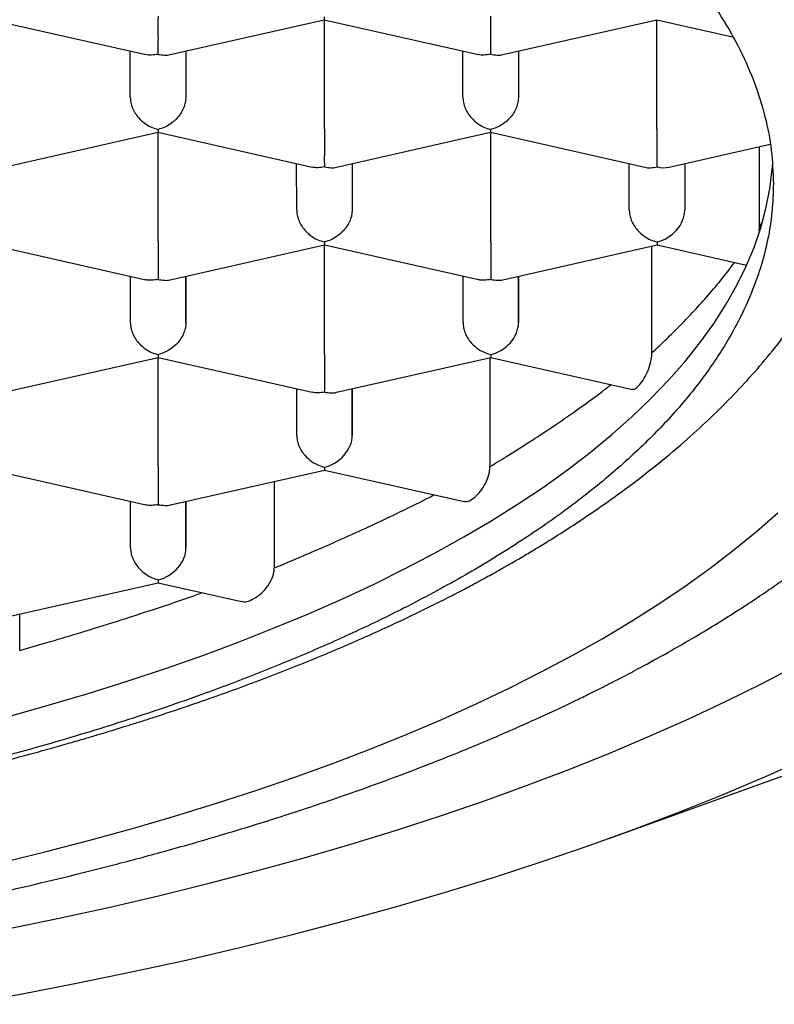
# Model space of a CAD drawing. Header units: millimetres. Extents: x 8 to 738, y 5 to 761.
# Tile 48 of 77: x 330.83 to 334.23, y 599.43 to 603.87. Entities that reach past the tile are written whole.
import ezdxf

# ---------------------------------------------------------------- set-up
doc = ezdxf.new("R2010")
doc.units = ezdxf.units.MM

msp = doc.modelspace()

# ---------------------------------------------------------------- linework, layer by layer
at = {"color": 7, "linetype": 'Continuous', "lineweight": 30}
for p, q in [((330.7014, 603.8679), (331.3965, 603.7112)), ((331.5065, 603.7111), (332.2015, 603.8679)), ((332.2014, 603.868), (332.8965, 603.7113)), ((332.2019, 603.3757), (332.2019, 603.8679)), ((333.0065, 603.7112), (333.7017, 603.8681)), ((333.7017, 603.8681), (334.0427, 603.7912)), ((333.7019, 603.3758), (333.7019, 603.868)), ((331.3269, 603.5167), (331.3268, 603.7269)), ((331.5768, 603.7269), (331.5769, 603.5167)), ((331.5769, 603.727), (331.5769, 603.5167)), ((332.8269, 603.5168), (332.8268, 603.727)), ((333.0768, 603.727), (333.0769, 603.5168)), ((333.0769, 603.7271), (333.0769, 603.5168)), ((330.7567, 603.2035), (331.4517, 603.3603)), ((331.4516, 603.3604), (332.1467, 603.2036)), ((331.4522, 602.8681), (331.4522, 603.3603)), ((332.2567, 603.2036), (332.9517, 603.3604)), ((332.9516, 603.3605), (333.6472, 603.2036)), ((332.9522, 602.8682), (332.9522, 603.3604)), ((333.757, 603.2037), (334.2123, 603.3065)), ((334.164, 602.9333), (334.164, 603.2956)), ((332.0771, 603.0091), (332.077, 603.2194)), ((332.327, 603.2194), (332.3271, 603.0092)), ((332.3271, 603.2194), (332.3271, 603.0092)), ((333.5771, 603.0092), (333.577, 603.2195)), ((333.827, 603.2195), (333.8271, 603.0093)), ((333.8271, 603.2195), (333.8271, 603.0093)), ((334.164, 602.9333), (334.1773, 602.9576)), ((334.1628, 602.9159), (334.1641, 602.9333)), ((330.7019, 602.8528), (331.397, 602.696)), ((331.5069, 602.6959), (332.2019, 602.8528)), ((332.2019, 602.8529), (332.897, 602.6961)), ((332.2024, 602.3606), (332.2024, 602.8528)), ((333.0069, 602.696), (333.7021, 602.8529)), ((333.679, 602.366), (333.679, 602.8477)), ((333.7021, 602.8529), (334.1061, 602.7618)), ((331.3273, 602.5015), (331.3272, 602.7117)), ((331.5772, 602.7118), (331.5773, 602.5015)), ((331.5773, 602.5015), (331.5773, 602.7118)), ((332.8273, 602.5016), (332.8272, 602.7119)), ((333.0773, 602.5016), (333.0772, 602.7119)), ((333.0773, 602.7119), (333.0773, 602.5016)), ((330.7572, 602.1883), (331.4521, 602.3451)), ((331.4521, 602.3452), (332.1472, 602.1885)), ((331.4526, 601.853), (331.4526, 602.3451)), ((332.2572, 602.1884), (332.9523, 602.3453)), ((332.9491, 601.8538), (332.9491, 602.3446)), ((332.9523, 602.3453), (333.5912, 602.2012)), ((332.0775, 601.994), (332.0774, 602.2042)), ((332.3275, 601.994), (332.3274, 602.2043)), ((332.3275, 602.2043), (332.3275, 601.994)), ((330.7023, 601.8376), (331.3974, 601.6809)), ((331.5074, 601.6808), (332.2026, 601.8377)), ((332.2026, 601.8377), (332.8324, 601.6956)), ((331.9767, 601.3964), (331.9767, 601.7867)), ((331.3278, 601.4864), (331.3277, 601.6966)), ((331.5778, 601.4864), (331.5777, 601.6966)), ((331.5778, 601.6967), (331.5778, 601.4864)), ((330.7579, 601.1732), (331.4528, 601.33)), ((331.4528, 601.33), (331.8289, 601.2452)), ((330.828, 601.0237), (330.828, 601.189)), ((333.4885, 600.1779), (334.3358, 600.4832))]:
    msp.add_line(p, q, dxfattribs=at)
at = {"color": 7, "linetype": 'Continuous', "lineweight": 30, "flags": 128}
for points in [[(330.7724, 600.7257), (330.9564, 600.7771), (331.1367, 600.8304), (331.313, 600.8857), (331.4852, 600.9429), (331.6533, 601.002), (331.8171, 601.063), (331.9763, 601.1257), (332.131, 601.1901), (332.281, 601.2562), (332.4262, 601.3239), (332.5664, 601.3932), (332.7016, 601.464), (332.8316, 601.5363), (332.9564, 601.61), (333.0758, 601.685), (333.1897, 601.7613), (333.2981, 601.8389), (333.4009, 601.9176), (333.4979, 601.9974), (333.5892, 602.0782), (333.6745, 602.16), (333.754, 602.2427), (333.8274, 602.3263), (333.8948, 602.4106), (333.9561, 602.4956), (334.0113, 602.5813), (334.0602, 602.6676), (334.1029, 602.7543), (334.1394, 602.8415), (334.1695, 602.9291), (334.1933, 603.0169), (334.2108, 603.105), (334.2219, 603.1932), (334.2241, 603.2214)], [(330.7473, 600.0686), (330.9472, 600.1175), (331.1437, 600.1686), (331.3366, 600.2216), (331.5258, 600.2767), (331.7111, 600.3338), (331.8924, 600.3928), (332.0695, 600.4537), (332.2424, 600.5165), (332.4109, 600.581), (332.5749, 600.6473), (332.7342, 600.7153), (332.8888, 600.7849), (333.0385, 600.8562), (333.1833, 600.929), (333.323, 601.0033), (333.4575, 601.079), (333.5867, 601.1562), (333.7105, 601.2346), (333.8289, 601.3144), (333.9418, 601.3954), (334.049, 601.4775), (334.1505, 601.5607), (334.2463, 601.645)], [(330.766, 599.7676), (330.9988, 599.8154), (331.2283, 599.8657), (331.4544, 599.9183), (331.6769, 599.9731), (331.8956, 600.0303), (332.1105, 600.0896), (332.3212, 600.1511), (332.5278, 600.2148), (332.7301, 600.2805), (332.9279, 600.3483), (333.121, 600.4181), (333.3095, 600.4899), (333.493, 600.5635), (333.6716, 600.639), (333.845, 600.7163), (334.0132, 600.7954), (334.1761, 600.8761), (334.3334, 600.9585)], [(330.5759, 599.4292), (330.8315, 599.4752), (331.0839, 599.5239), (331.3329, 599.5751), (331.5784, 599.6288), (331.8203, 599.6851), (332.0582, 599.7438), (332.2922, 599.8049), (332.522, 599.8684), (332.7475, 599.9342), (332.9685, 600.0023), (333.1848, 600.0726), (333.3963, 600.1451), (333.603, 600.2198), (333.8045, 600.2965), (334.0009, 600.3753), (334.1919, 600.4561), (334.3774, 600.5387)]]:
    msp.add_lwpolyline(points, dxfattribs=at)
at = {"color": 7, "linetype": 'Continuous', "lineweight": 30}
for centre, major_axis, ratio, start_param, end_param in [((333.7019, 603.3194), (0, 0.1281), 0.000177, 1.113846, 2.685863), ((333.7019, 603.3194), (0.1061, -0.0848), 0.779881, 5.269697, 5.725466), ((333.7021, 602.9811), (0.106, 0.0848), 0.779811, 4.15463, 5.725428), ((333.7021, 602.9811), (0, 0.1281), 0.000177, 2.685863, 3.141553), ((332.9523, 602.4734), (0.106, 0.0848), 0.779811, 4.15463, 5.725428), ((332.9523, 602.4734), (0, 0.1281), 0.000177, 2.685863, 3.141553), ((332.2026, 601.9658), (0.106, 0.0848), 0.779811, 4.15463, 5.725428), ((332.2026, 601.9658), (0, 0.1281), 0.000177, 2.685863, 3.141553), ((331.4528, 601.4582), (0.106, 0.0848), 0.779811, 4.15463, 5.725428), ((331.4528, 601.4582), (0, 0.1281), 0.000177, 2.685863, 3.141553)]:
    msp.add_ellipse(centre, major_axis=major_axis, ratio=ratio, start_param=start_param, end_param=end_param, dxfattribs=at)
for points, knots in [([(318.1768, 603.1275), (318.179, 603.1839), (318.1835, 603.2967), (318.2198, 603.4655), (318.2778, 603.6339), (318.3603, 603.8015), (318.4666, 603.9681), (318.5962, 604.1323), (318.7482, 604.2936), (318.9222, 604.4512), (319.1188, 604.6054), (319.338, 604.7558), (319.5793, 604.9019), (319.821, 605.0318), (320.0575, 605.1466), (320.2841, 605.2475), (320.5214, 605.3445), (320.7935, 605.4465), (321.1038, 605.5519), (321.4553, 605.6585), (321.7934, 605.7499), (322.1138, 605.8276), (322.413, 605.8934), (322.7192, 605.9542), (323.0624, 606.0152), (323.4444, 606.0745), (323.8663, 606.1296), (324.2628, 606.172), (324.631, 606.2039), (324.9691, 606.2273), (325.3095, 606.2451), (325.6851, 606.2583), (326.0959, 606.2648), (326.5407, 606.2623), (326.9508, 606.2511), (327.3253, 606.2336), (327.6642, 606.212), (328.0005, 606.1848), (328.3661, 606.1487), (328.7593, 606.1018), (329.1769, 606.0419), (329.5544, 605.9783), (329.8929, 605.9134), (330.1944, 605.8492), (330.4886, 605.78), (330.8031, 605.6987), (331.1343, 605.6035), (331.4777, 605.4929), (331.78, 605.3841), (332.0444, 605.279), (332.2745, 605.1793), (332.4935, 605.076), (332.7214, 604.9585), (332.9533, 604.8259), (333.1836, 604.6771), (333.3767, 604.5353), (333.5372, 604.402), (333.6699, 604.2782), (333.789, 604.1524), (333.8987, 604.0193), (333.9964, 603.8788), (334.0799, 603.7309), (334.1452, 603.5814), (334.1918, 603.4309), (334.2212, 603.2798), (334.2249, 603.179), (334.2268, 603.1286)], [0, 0, 0, 0, 0.017177, 0.034367, 0.051544, 0.068917, 0.086342, 0.103794, 0.121246, 0.138671, 0.156044, 0.173681, 0.191331, 0.208968, 0.222578, 0.2362, 0.249823, 0.263433, 0.28107, 0.29872, 0.316357, 0.329967, 0.343589, 0.357212, 0.370822, 0.388459, 0.406109, 0.423746, 0.437356, 0.450978, 0.464601, 0.478211, 0.495848, 0.513498, 0.531135, 0.544745, 0.558367, 0.57199, 0.5856, 0.603237, 0.620887, 0.638524, 0.652134, 0.665756, 0.679379, 0.692989, 0.710626, 0.728276, 0.745913, 0.759523, 0.773145, 0.786768, 0.800378, 0.818015, 0.835665, 0.853302, 0.866912, 0.880534, 0.894157, 0.907767, 0.923109, 0.938487, 0.953883, 0.96928, 0.984658, 1, 1, 1, 1]), ([(331.4517, 603.8833), (331.4517, 603.8758), (331.4517, 603.8607), (331.4516, 603.8358), (331.4516, 603.8102), (331.4518, 603.7792), (331.4514, 603.751), (331.4516, 603.7267), (331.4517, 603.717), (331.4517, 603.7118)], [0, 0, 0, 0, 0.111393, 0.227311, 0.348959, 0.477381, 0.69267, 0.834868, 1, 1, 1, 1]), ([(332.2016, 603.881), (332.2016, 603.8774), (332.2015, 603.8706), (332.2014, 603.8665), (332.2014, 603.868), (332.2014, 603.868)], [0, 0, 0, 0, 0.5369254, 0.9993279, 1, 1, 1, 1]), ([(332.9517, 603.8834), (332.9517, 603.8759), (332.9517, 603.8608), (332.9516, 603.8359), (332.9516, 603.8103), (332.9518, 603.7793), (332.9514, 603.7511), (332.9516, 603.7268), (332.9517, 603.7171), (332.9517, 603.7119)], [0, 0, 0, 0, 0.111393, 0.227311, 0.348959, 0.477381, 0.69267, 0.834868, 1, 1, 1, 1]), ([(331.4517, 603.7118), (331.4417, 603.7104), (331.4231, 603.7078), (331.404, 603.7081), (331.3966, 603.7113), (331.3966, 603.7113)], [0, 0, 0, 0, 0.535077, 0.995887, 1, 1, 1, 1]), ([(331.4517, 603.7118), (331.4617, 603.7104), (331.4802, 603.7078), (331.4991, 603.7079), (331.5065, 603.7111), (331.5065, 603.7111)], [0, 0, 0, 0, 0.536835, 0.999161, 1, 1, 1, 1]), ([(332.9517, 603.7119), (332.9417, 603.7105), (332.9231, 603.7079), (332.904, 603.7082), (332.8966, 603.7114), (332.8966, 603.7114)], [0, 0, 0, 0, 0.535077, 0.995887, 1, 1, 1, 1]), ([(332.9517, 603.7119), (332.9617, 603.7105), (332.9802, 603.7079), (332.9991, 603.708), (333.0065, 603.7112), (333.0065, 603.7112)], [0, 0, 0, 0, 0.536835, 0.999161, 1, 1, 1, 1]), ([(331.3269, 603.5167), (331.3273, 603.5093), (331.3282, 603.4944), (331.3354, 603.4711), (331.347, 603.4481), (331.3667, 603.4216), (331.3923, 603.3991), (331.4229, 603.3817), (331.4418, 603.3763), (331.4519, 603.3734)], [0, 0, 0, 0, 0.1113932, 0.2273113, 0.3489592, 0.477381, 0.6926704, 0.8348682, 1, 1, 1, 1]), ([(331.5769, 603.5167), (331.5764, 603.5094), (331.5755, 603.4944), (331.5683, 603.4712), (331.5567, 603.4481), (331.5372, 603.4215), (331.5111, 603.3994), (331.4807, 603.3818), (331.4619, 603.3764), (331.4519, 603.3734)], [0, 0, 0, 0, 0.111393, 0.227311, 0.348959, 0.477381, 0.69267, 0.834868, 1, 1, 1, 1]), ([(332.8269, 603.5168), (332.8273, 603.5094), (332.8282, 603.4945), (332.8354, 603.4712), (332.847, 603.4482), (332.8667, 603.4217), (332.8923, 603.3992), (332.9229, 603.3818), (332.9418, 603.3764), (332.9519, 603.3735)], [0, 0, 0, 0, 0.111393, 0.227311, 0.348959, 0.477381, 0.69267, 0.834868, 1, 1, 1, 1]), ([(333.0769, 603.5168), (333.0764, 603.5095), (333.0755, 603.4945), (333.0683, 603.4713), (333.0567, 603.4482), (333.0372, 603.4216), (333.0111, 603.3995), (332.9807, 603.3819), (332.9619, 603.3765), (332.9519, 603.3735)], [0, 0, 0, 0, 0.111393, 0.227311, 0.348959, 0.477381, 0.69267, 0.834868, 1, 1, 1, 1]), ([(316.852, 603.335), (316.8528, 603.3058), (316.8542, 603.2509), (316.8608, 603.1784), (316.868, 603.119), (316.8749, 603.0722), (316.8826, 603.0277), (316.8953, 602.9647), (316.9153, 602.8824), (316.9435, 602.7894), (316.9729, 602.7068), (316.9995, 602.64), (317.0261, 602.5793), (317.0539, 602.5207), (317.0876, 602.4549), (317.1291, 602.3802), (317.1803, 602.2961), (317.2395, 602.2074), (317.3071, 602.1148), (317.3713, 602.0343), (317.4285, 601.9673), (317.475, 601.9152), (317.5225, 601.8642), (317.5709, 601.8143), (317.6186, 601.7671), (317.6636, 601.7242), (317.7027, 601.688), (317.7352, 601.6586), (317.7639, 601.6333), (317.7934, 601.6076), (317.8276, 601.5786), (317.8677, 601.5452), (317.9173, 601.505), (317.9775, 601.4577), (318.0471, 601.4052), (318.1207, 601.3517), (318.2286, 601.2762), (318.3726, 601.1814), (318.5554, 601.0703), (318.7099, 600.9832), (318.8332, 600.9173), (318.924, 600.8704), (319.013, 600.8259), (319.0958, 600.7857), (319.1674, 600.752), (319.2243, 600.7257), (319.2748, 600.7027), (319.328, 600.679), (319.3925, 600.6506), (319.4687, 600.618), (319.5567, 600.5812), (319.6648, 600.5373), (319.7871, 600.4894), (319.9177, 600.4404), (320.0409, 600.3958), (320.1562, 600.3554), (320.2634, 600.3192), (320.3656, 600.2856), (320.4984, 600.2432), (320.6728, 600.1898), (320.8969, 600.1253), (321.1351, 600.0611), (321.3834, 599.9986), (321.6336, 599.94), (321.8874, 599.8848), (322.1406, 599.8337), (322.3927, 599.7866), (322.6856, 599.7361), (323.0198, 599.6842), (323.3982, 599.6328), (323.7786, 599.5882), (324.1631, 599.5503), (324.5491, 599.519), (324.9356, 599.4945), (325.3221, 599.4766), (325.7101, 599.4651), (326.1013, 599.4601), (326.495, 599.4617), (326.8906, 599.4701), (327.2849, 599.4852), (327.6773, 599.507), (328.0646, 599.5353), (328.4474, 599.57), (328.8267, 599.6111), (329.2059, 599.6593), (329.5498, 599.7095), (329.8584, 599.76), (330.1297, 599.8085), (330.3913, 599.8594), (330.6373, 599.911), (330.8648, 599.9622), (331.0743, 600.0124), (331.244, 600.0555), (331.3817, 600.0919), (331.4975, 600.1235), (331.6221, 600.1587), (331.7584, 600.1987), (331.894, 600.24), (332.0272, 600.2822), (332.1564, 600.3247), (332.2914, 600.3708), (332.4287, 600.4195), (332.5682, 600.4712), (332.7036, 600.5234), (332.8318, 600.5749), (332.947, 600.623), (333.0356, 600.6613), (333.0999, 600.6898), (333.1415, 600.7085), (333.1756, 600.724), (333.2023, 600.7363), (333.2266, 600.7475), (333.2549, 600.7607), (333.2927, 600.7786), (333.3413, 600.8019), (333.4003, 600.8307), (333.4693, 600.8651), (333.5466, 600.9048), (333.6421, 600.9552), (333.7482, 601.0134), (333.8588, 601.0771), (333.9622, 601.1391), (334.0579, 601.1991), (334.1455, 601.2564), (334.2212, 601.3079), (334.287, 601.3542), (334.3461, 601.3971), (334.3955, 601.434), (334.4374, 601.4661), (334.4723, 601.4934), (334.5062, 601.5204), (334.5392, 601.5473), (334.5726, 601.575), (334.6089, 601.6058), (334.655, 601.6459), (334.711, 601.6963), (334.7727, 601.7544), (334.8324, 601.8133), (334.8876, 601.8703), (334.9383, 601.9252), (334.9847, 601.9779), (335.0268, 602.0278), (335.065, 602.075), (335.099, 602.1189), (335.1292, 602.1594), (335.1563, 602.1972), (335.1836, 602.2366), (335.2138, 602.2821), (335.2524, 602.3433), (335.2968, 602.4193), (335.3442, 602.5089), (335.3826, 602.5906), (335.4125, 602.6614), (335.4339, 602.7168), (335.4516, 602.7668), (335.4644, 602.806), (335.4739, 602.8368), (335.4816, 602.8633), (335.4899, 602.8931), (335.4991, 602.929), (335.5089, 602.9708), (335.5195, 603.022), (335.5303, 603.0834), (335.54, 603.1557), (335.5474, 603.2363), (335.549, 603.2928), (335.5498, 603.3224)], [0, 0, 0, 0, 0.005472, 0.010294, 0.014474, 0.018095, 0.02159, 0.025028, 0.032911, 0.040574, 0.045923, 0.050871, 0.055323, 0.059759, 0.064399, 0.07063, 0.077311, 0.084449, 0.092054, 0.100084, 0.104584, 0.109026, 0.113411, 0.117739, 0.121995, 0.125833, 0.129106, 0.131647, 0.13373, 0.135978, 0.13864, 0.141715, 0.145204, 0.149847, 0.154982, 0.160121, 0.165179, 0.176902, 0.188173, 0.198967, 0.204165, 0.209231, 0.214165, 0.2188, 0.222611, 0.225559, 0.227753, 0.230499, 0.2338, 0.237655, 0.242063, 0.246967, 0.253601, 0.259789, 0.26553, 0.270826, 0.275677, 0.2801, 0.284555, 0.293336, 0.302911, 0.31328, 0.323207, 0.333418, 0.343444, 0.353282, 0.362933, 0.372397, 0.386491, 0.400257, 0.414003, 0.427745, 0.441486, 0.45498, 0.468472, 0.481964, 0.495454, 0.509191, 0.522927, 0.536664, 0.550402, 0.564141, 0.577638, 0.591247, 0.605053, 0.619055, 0.629363, 0.639776, 0.650006, 0.659651, 0.668708, 0.677177, 0.685058, 0.689619, 0.694336, 0.699619, 0.705466, 0.71188, 0.717317, 0.723104, 0.729242, 0.735729, 0.742161, 0.748961, 0.755236, 0.760985, 0.766208, 0.76872, 0.770893, 0.77267, 0.774051, 0.775092, 0.776507, 0.778511, 0.781103, 0.784284, 0.788054, 0.792414, 0.797152, 0.804237, 0.810827, 0.816922, 0.823245, 0.828926, 0.833965, 0.83836, 0.842357, 0.846272, 0.848864, 0.851419, 0.853939, 0.856422, 0.858869, 0.861588, 0.864849, 0.869752, 0.875136, 0.880307, 0.885252, 0.889969, 0.894459, 0.898689, 0.902582, 0.906294, 0.909632, 0.912596, 0.91556, 0.919211, 0.923528, 0.930155, 0.937169, 0.944516, 0.94899, 0.953298, 0.957045, 0.96023, 0.96204, 0.963831, 0.966095, 0.968848, 0.97209, 0.975821, 0.980847, 0.986552, 0.992937, 1, 1, 1, 1]), ([(331.4519, 603.3734), (331.4518, 603.3698), (331.4518, 603.363), (331.4516, 603.3589), (331.4516, 603.3604), (331.4516, 603.3604)], [0, 0, 0, 0, 0.536925, 0.999328, 1, 1, 1, 1]), ([(332.2019, 603.3757), (332.2019, 603.3683), (332.2019, 603.3531), (332.2018, 603.3283), (332.2019, 603.3026), (332.202, 603.2717), (332.2016, 603.2435), (332.2018, 603.2192), (332.2019, 603.2095), (332.2019, 603.2043)], [0, 0, 0, 0, 0.111393, 0.227311, 0.348959, 0.477381, 0.69267, 0.834868, 1, 1, 1, 1]), ([(332.9519, 603.3735), (332.9518, 603.3699), (332.9518, 603.3631), (332.9516, 603.359), (332.9516, 603.3605), (332.9516, 603.3605)], [0, 0, 0, 0, 0.536925, 0.999328, 1, 1, 1, 1]), ([(332.2019, 603.2043), (332.1919, 603.2029), (332.1733, 603.2003), (332.1543, 603.2006), (332.1468, 603.2038), (332.1468, 603.2038)], [0, 0, 0, 0, 0.5350767, 0.9958872, 1, 1, 1, 1]), ([(332.2019, 603.2043), (332.2119, 603.2029), (332.2305, 603.2002), (332.2493, 603.2004), (332.2567, 603.2036), (332.2567, 603.2036)], [0, 0, 0, 0, 0.536835, 0.999161, 1, 1, 1, 1]), ([(333.6472, 603.2037), (333.6472, 603.2036), (333.6546, 603.2005), (333.6734, 603.2003), (333.692, 603.203), (333.7019, 603.2044)], [0, 0, 0, 0, 0.00056, 0.462989, 1, 1, 1, 1]), ([(317.7479, 603.1809), (317.7527, 603.1642), (317.7636, 603.1274), (317.7808, 603.077), (317.7966, 603.0337), (317.8102, 602.9988), (317.8228, 602.9678), (317.8355, 602.9378), (317.8511, 602.9025), (317.8701, 602.8618), (317.8924, 602.8166), (317.9159, 602.7717), (317.939, 602.7298), (317.9595, 602.6942), (317.9783, 602.6626), (317.9976, 602.6315), (318.0186, 602.5985), (318.0395, 602.567), (318.0577, 602.5402), (318.0727, 602.5187), (318.0877, 602.4976), (318.1062, 602.4723), (318.1298, 602.4406), (318.1557, 602.4071), (318.1808, 602.3757), (318.2057, 602.3452), (318.2342, 602.3113), (318.2693, 602.271), (318.3084, 602.2278), (318.3476, 602.1859), (318.3852, 602.1473), (318.4253, 602.1072), (318.4706, 602.0635), (318.5216, 602.0162), (318.5743, 601.9691), (318.6263, 601.9244), (318.6751, 601.8838), (318.7199, 601.8476), (318.7661, 601.8113), (318.8178, 601.7717), (318.8799, 601.7258), (318.9505, 601.6755), (319.0277, 601.6226), (319.11, 601.5685), (319.197, 601.5135), (319.2843, 601.4607), (319.3672, 601.4124), (319.4406, 601.3711), (319.5041, 601.3364), (319.5587, 601.3072), (319.6085, 601.2812), (319.658, 601.2558), (319.7102, 601.2295), (319.7654, 601.2023), (319.8236, 601.1742), (319.8869, 601.1443), (319.9582, 601.1115), (320.0464, 601.072), (320.1547, 601.0251), (320.2856, 600.9709), (320.4355, 600.9116), (320.5746, 600.8594), (320.6957, 600.8159), (320.7875, 600.7839), (320.8715, 600.7555), (320.9438, 600.7317), (321.0039, 600.7122), (321.0517, 600.6971), (321.087, 600.686), (321.1131, 600.6779), (321.1346, 600.6712), (321.1681, 600.661), (321.2187, 600.6456), (321.2909, 600.6242), (321.3771, 600.5993), (321.4829, 600.5695), (321.6102, 600.535), (321.7609, 600.4959), (321.9319, 600.4538), (322.1085, 600.4127), (322.2881, 600.3733), (322.4677, 600.3361), (322.6574, 600.2991), (322.9049, 600.2541), (323.2072, 600.2042), (323.5641, 600.1529), (323.9197, 600.109), (324.2732, 600.072), (324.6234, 600.0418), (324.9696, 600.0181), (325.3109, 600.0005), (325.6467, 599.9888), (325.9763, 599.9826), (326.3453, 599.9814), (326.755, 599.9878), (327.2056, 600.0047), (327.6518, 600.0313), (328.0924, 600.0675), (328.5263, 600.113), (328.9523, 600.1676), (329.339, 600.2266), (329.6871, 600.2874), (329.9979, 600.348), (330.3005, 600.4134), (330.5944, 600.4833), (330.8167, 600.5412), (330.9686, 600.5832), (331.05, 600.6063), (331.1195, 600.6265), (331.1772, 600.6437), (331.2237, 600.6577), (331.263, 600.6697), (331.304, 600.6824), (331.355, 600.6983), (331.4195, 600.7189), (331.4929, 600.7428), (331.5702, 600.7687), (331.706, 600.8152), (331.8986, 600.8847), (332.1464, 600.9818), (332.3419, 601.0651), (332.4887, 601.1315), (332.5868, 601.1776), (332.6804, 601.2232), (332.7644, 601.2656), (332.8346, 601.3021), (332.8889, 601.331), (332.93, 601.3534), (332.9648, 601.3726), (333.0016, 601.3932), (333.0449, 601.4178), (333.0947, 601.4467), (333.1508, 601.48), (333.2516, 601.5415), (333.3944, 601.6339), (333.5605, 601.7515), (333.7091, 601.8668), (333.8359, 601.9739), (333.947, 602.0758), (334.0488, 602.1772), (334.1444, 602.2811), (334.2327, 602.3862), (334.2982, 602.4724), (334.3424, 602.5348), (334.3705, 602.5762), (334.3991, 602.62), (334.4298, 602.6695), (334.4612, 602.7232), (334.4907, 602.7767), (334.5145, 602.8229), (334.5343, 602.8632), (334.552, 602.9009), (334.5697, 602.9408), (334.5853, 602.9781), (334.5965, 603.006), (334.6044, 603.0266), (334.6117, 603.0459), (334.6211, 603.0719), (334.633, 603.1065), (334.6441, 603.1403), (334.6506, 603.1626), (334.6529, 603.1703)], [0, 0, 0, 0, 0.003614, 0.007984, 0.011706, 0.014588, 0.016686, 0.018998, 0.021806, 0.025338, 0.029121, 0.033111, 0.036697, 0.03976, 0.042155, 0.044867, 0.047897, 0.050859, 0.053242, 0.055043, 0.056595, 0.058937, 0.061981, 0.065341, 0.06825, 0.070689, 0.073768, 0.077587, 0.082104, 0.086223, 0.089697, 0.093425, 0.097876, 0.102277, 0.107482, 0.112312, 0.11667, 0.120538, 0.12397, 0.128327, 0.133374, 0.139071, 0.14506, 0.15125, 0.157641, 0.164231, 0.170011, 0.175041, 0.179321, 0.182854, 0.185948, 0.189178, 0.192558, 0.196086, 0.199763, 0.203603, 0.20796, 0.21298, 0.219749, 0.227437, 0.236044, 0.245567, 0.250844, 0.256017, 0.260528, 0.264368, 0.267539, 0.270041, 0.271875, 0.273067, 0.274123, 0.275233, 0.278283, 0.281984, 0.286394, 0.291516, 0.298095, 0.305564, 0.313924, 0.323174, 0.331066, 0.339507, 0.348443, 0.3574, 0.373456, 0.389218, 0.404685, 0.419858, 0.434737, 0.449323, 0.463614, 0.477612, 0.491317, 0.504728, 0.523605, 0.542417, 0.561166, 0.579857, 0.598493, 0.617075, 0.635596, 0.650026, 0.664367, 0.678621, 0.692787, 0.706847, 0.711559, 0.715691, 0.719242, 0.722212, 0.724601, 0.72645, 0.728334, 0.730996, 0.734435, 0.738511, 0.742666, 0.746842, 0.760517, 0.774536, 0.789306, 0.795325, 0.801466, 0.80766, 0.813171, 0.817801, 0.821548, 0.824058, 0.826136, 0.828623, 0.831602, 0.835074, 0.83904, 0.843499, 0.856803, 0.870919, 0.882759, 0.89401, 0.904132, 0.914126, 0.924008, 0.934083, 0.943669, 0.94757, 0.950856, 0.954677, 0.959109, 0.963777, 0.96851, 0.972743, 0.975437, 0.97856, 0.982092, 0.985262, 0.987686, 0.988869, 0.990223, 0.992235, 0.994906, 0.998236, 1, 1, 1, 1]), ([(334.2268, 603.1286), (334.2256, 603.0864), (334.2231, 603.002), (334.2028, 602.8754), (334.1702, 602.749), (334.1192, 602.609), (334.0445, 602.4564), (333.9404, 602.2921), (333.8126, 602.1287), (333.6606, 601.9668), (333.4844, 601.8071), (333.2859, 601.6514), (333.0656, 601.5003), (332.8243, 601.3543), (332.5826, 601.2244), (332.3461, 601.1097), (332.1195, 601.0089), (331.8822, 600.9119), (331.6101, 600.8099), (331.2998, 600.7046), (330.9483, 600.5979), (330.6102, 600.5066), (330.2898, 600.4288), (329.9906, 600.363), (329.6844, 600.3022), (329.3412, 600.241), (328.9592, 600.1817), (328.5372, 600.1265), (328.1408, 600.084), (327.7726, 600.0521), (327.4345, 600.0286), (327.0941, 600.0108), (326.775, 599.9995), (326.4779, 599.9935), (326.1865, 599.9916), (325.8782, 599.994), (325.5531, 600.0017), (325.2283, 600.0146), (324.869, 600.0347), (324.4771, 600.0641), (324.0551, 600.1051), (323.6355, 600.1554), (323.2198, 600.2152), (322.8097, 600.2846), (322.4106, 600.3626), (322.0238, 600.4491), (321.6504, 600.5436), (321.3183, 600.6383), (321.025, 600.7309), (320.7673, 600.8196), (320.5196, 600.9125), (320.2589, 601.019), (319.9898, 601.1404), (319.7176, 601.2779), (319.4844, 601.4101), (319.286, 601.5355), (319.1181, 601.6525), (318.963, 601.7722), (318.8073, 601.9064), (318.6562, 602.0558), (318.5158, 602.2208), (318.4078, 602.3758), (318.3268, 602.5197), (318.2675, 602.6519), (318.2225, 602.7849), (318.1946, 602.9087), (318.1794, 603.023), (318.1777, 603.0926), (318.1768, 603.1275)], [0, 0, 0, 0, 0.012844, 0.025688, 0.038617, 0.051546, 0.068723, 0.085913, 0.103089, 0.120738, 0.138401, 0.15605, 0.173686, 0.191336, 0.208973, 0.222583, 0.236205, 0.249828, 0.263438, 0.281074, 0.298724, 0.316361, 0.329971, 0.343593, 0.357215, 0.370825, 0.388462, 0.406112, 0.423749, 0.437358, 0.450981, 0.464603, 0.478213, 0.4891, 0.5, 0.51289, 0.525779, 0.538754, 0.551729, 0.568967, 0.586218, 0.603456, 0.621171, 0.6389, 0.656615, 0.674251, 0.691902, 0.709538, 0.723148, 0.73677, 0.750393, 0.764003, 0.781639, 0.799289, 0.816926, 0.830536, 0.844158, 0.857781, 0.87139, 0.889027, 0.906677, 0.924314, 0.937924, 0.951546, 0.965168, 0.978778, 0.989383, 1, 1, 1, 1]), ([(332.0771, 603.0091), (332.0775, 603.0018), (332.0784, 602.9868), (332.0856, 602.9636), (332.0972, 602.9406), (332.1169, 602.9141), (332.1425, 602.8916), (332.1731, 602.8742), (332.192, 602.8688), (332.2021, 602.8659)], [0, 0, 0, 0, 0.111393, 0.227311, 0.348959, 0.477381, 0.69267, 0.834868, 1, 1, 1, 1]), ([(332.3271, 603.0092), (332.3266, 603.0018), (332.3257, 602.9869), (332.3185, 602.9637), (332.3069, 602.9406), (332.2874, 602.914), (332.2613, 602.8919), (332.2309, 602.8743), (332.2122, 602.8688), (332.2021, 602.8659)], [0, 0, 0, 0, 0.111393, 0.227311, 0.348959, 0.477381, 0.69267, 0.834868, 1, 1, 1, 1]), ([(333.5771, 603.0092), (333.5775, 603.0019), (333.5784, 602.9869), (333.5856, 602.9637), (333.5972, 602.9407), (333.6169, 602.9142), (333.6425, 602.8917), (333.6731, 602.8743), (333.692, 602.8689), (333.7021, 602.866)], [0, 0, 0, 0, 0.1113932, 0.2273113, 0.3489592, 0.477381, 0.6926704, 0.8348682, 1, 1, 1, 1]), ([(331.4522, 602.8681), (331.4521, 602.8607), (331.4521, 602.8455), (331.4521, 602.8207), (331.4521, 602.795), (331.4522, 602.764), (331.4518, 602.7359), (331.452, 602.7115), (331.4521, 602.7019), (331.4522, 602.6966)], [0, 0, 0, 0, 0.111393, 0.227311, 0.348959, 0.477381, 0.69267, 0.834868, 1, 1, 1, 1]), ([(332.2021, 602.8659), (332.2021, 602.8622), (332.202, 602.8555), (332.2018, 602.8514), (332.2019, 602.8529), (332.2019, 602.8529)], [0, 0, 0, 0, 0.536925, 0.999328, 1, 1, 1, 1]), ([(332.9522, 602.8682), (332.9521, 602.8608), (332.9521, 602.8456), (332.9521, 602.8208), (332.9521, 602.7951), (332.9522, 602.7641), (332.9518, 602.736), (332.952, 602.7116), (332.9521, 602.702), (332.9522, 602.6968)], [0, 0, 0, 0, 0.1113932, 0.2273113, 0.3489592, 0.477381, 0.6926704, 0.8348682, 1, 1, 1, 1]), ([(333.6789, 602.3659), (333.6962, 602.3822), (333.7332, 602.4169), (333.7892, 602.4719), (333.8491, 602.5333), (333.9117, 602.6012), (333.9755, 602.6757), (334.0229, 602.7341), (334.0469, 602.7677), (334.0515, 602.7741)], [0, 0, 0, 0, 0.119142, 0.254163, 0.405065, 0.57185, 0.754519, 0.953072, 1, 1, 1, 1]), ([(331.4522, 602.6966), (331.4422, 602.6953), (331.4236, 602.6927), (331.4045, 602.6929), (331.3971, 602.6961), (331.397, 602.6962)], [0, 0, 0, 0, 0.535077, 0.995887, 1, 1, 1, 1]), ([(331.4522, 602.6966), (331.4621, 602.6952), (331.4807, 602.6926), (331.4995, 602.6927), (331.5069, 602.6959), (331.5069, 602.6959)], [0, 0, 0, 0, 0.536835, 0.999161, 1, 1, 1, 1]), ([(332.9522, 602.6968), (332.9422, 602.6954), (332.9236, 602.6928), (332.9045, 602.693), (332.8971, 602.6962), (332.897, 602.6963)], [0, 0, 0, 0, 0.535077, 0.995887, 1, 1, 1, 1]), ([(332.9522, 602.6968), (332.9621, 602.6953), (332.9807, 602.6927), (332.9995, 602.6928), (333.0069, 602.696), (333.0069, 602.696)], [0, 0, 0, 0, 0.536839, 0.999166, 1, 1, 1, 1]), ([(331.3273, 602.5015), (331.3277, 602.4942), (331.3286, 602.4792), (331.3358, 602.456), (331.3474, 602.4329), (331.3671, 602.4064), (331.3927, 602.384), (331.4234, 602.3666), (331.4422, 602.3612), (331.4523, 602.3583)], [0, 0, 0, 0, 0.1113932, 0.2273113, 0.3489592, 0.477381, 0.6926704, 0.8348682, 1, 1, 1, 1]), ([(331.5773, 602.5015), (331.5769, 602.4942), (331.576, 602.4792), (331.5687, 602.4561), (331.5572, 602.433), (331.5376, 602.4064), (331.5116, 602.3842), (331.4811, 602.3667), (331.4624, 602.3612), (331.4523, 602.3583)], [0, 0, 0, 0, 0.111393, 0.227311, 0.348959, 0.477381, 0.69267, 0.834868, 1, 1, 1, 1]), ([(332.8273, 602.5016), (332.8277, 602.4943), (332.8286, 602.4793), (332.8358, 602.4561), (332.8474, 602.433), (332.8671, 602.4065), (332.8927, 602.3841), (332.9234, 602.3667), (332.9422, 602.3613), (332.9523, 602.3584)], [0, 0, 0, 0, 0.111393, 0.227311, 0.348959, 0.477381, 0.69267, 0.834868, 1, 1, 1, 1]), ([(331.4523, 602.3583), (331.4523, 602.3546), (331.4522, 602.3478), (331.452, 602.3437), (331.4521, 602.3452), (331.4521, 602.3453)], [0, 0, 0, 0, 0.536925, 0.999328, 1, 1, 1, 1]), ([(332.2024, 602.3606), (332.2024, 602.3532), (332.2023, 602.338), (332.2023, 602.3132), (332.2023, 602.2875), (332.2025, 602.2565), (332.202, 602.2284), (332.2023, 602.204), (332.2024, 602.1943), (332.2024, 602.1891)], [0, 0, 0, 0, 0.111393, 0.227311, 0.348959, 0.477381, 0.69267, 0.834868, 1, 1, 1, 1]), ([(333.5916, 602.2029), (333.5931, 602.2021), (333.5979, 602.1994), (333.611, 602.2083), (333.6295, 602.228), (333.6492, 602.2585), (333.6662, 602.2958), (333.6769, 602.3333), (333.6784, 602.3562), (333.679, 602.366)], [0, 0, 0, 0, 0.065634, 0.225722, 0.387172, 0.548581, 0.711515, 0.877744, 1, 1, 1, 1]), ([(332.2024, 602.1891), (332.1924, 602.1877), (332.1738, 602.1852), (332.1547, 602.1854), (332.1473, 602.1886), (332.1472, 602.1886)], [0, 0, 0, 0, 0.535077, 0.995887, 1, 1, 1, 1]), ([(332.2024, 602.1891), (332.2124, 602.1877), (332.2309, 602.1851), (332.2497, 602.1852), (332.2572, 602.1884), (332.2572, 602.1884)], [0, 0, 0, 0, 0.536839, 0.999166, 1, 1, 1, 1]), ([(332.9491, 601.8538), (332.9772, 601.871), (333.0378, 601.9079), (333.1315, 601.967), (333.2343, 602.0343), (333.3439, 602.11), (333.4324, 602.1737), (333.4815, 602.2126), (333.4947, 602.223)], [0, 0, 0, 0, 0.14025, 0.3020712, 0.4854669, 0.690439, 0.9169888, 1, 1, 1, 1]), ([(332.0775, 601.994), (332.078, 601.9867), (332.0789, 601.9717), (332.086, 601.9485), (332.0976, 601.9254), (332.1173, 601.8989), (332.1429, 601.8765), (332.1736, 601.8591), (332.1924, 601.8536), (332.2026, 601.8507)], [0, 0, 0, 0, 0.1113932, 0.2273113, 0.3489592, 0.477381, 0.6926704, 0.8348682, 1, 1, 1, 1]), ([(331.4526, 601.853), (331.4526, 601.8455), (331.4526, 601.8304), (331.4525, 601.8055), (331.4526, 601.7799), (331.4527, 601.7489), (331.4523, 601.7207), (331.4525, 601.6964), (331.4526, 601.6867), (331.4526, 601.6815)], [0, 0, 0, 0, 0.111393, 0.227311, 0.348959, 0.477381, 0.69267, 0.834868, 1, 1, 1, 1]), ([(332.8328, 601.6974), (332.8355, 601.6964), (332.8432, 601.6935), (332.8619, 601.7014), (332.8866, 601.7197), (332.9126, 601.7496), (332.9342, 601.7868), (332.9466, 601.8236), (332.9482, 601.8455), (332.9488, 601.8539)], [0, 0, 0, 0, 0.077596, 0.222938, 0.388389, 0.553647, 0.723506, 0.893934, 1, 1, 1, 1]), ([(331.9767, 601.3964), (332.0072, 601.4092), (332.0723, 601.4365), (332.1738, 601.4799), (332.285, 601.5288), (332.4052, 601.5833), (332.5329, 601.6438), (332.6316, 601.692), (332.6859, 601.7204), (332.697, 601.7262)], [0, 0, 0, 0, 0.118686, 0.253186, 0.403503, 0.569638, 0.751592, 0.949366, 1, 1, 1, 1]), ([(331.4526, 601.6815), (331.4426, 601.6801), (331.424, 601.6775), (331.4049, 601.6778), (331.3975, 601.681), (331.3975, 601.681)], [0, 0, 0, 0, 0.535077, 0.995887, 1, 1, 1, 1]), ([(331.4526, 601.6815), (331.4626, 601.6801), (331.4811, 601.6775), (331.5, 601.6776), (331.5074, 601.6808), (331.5074, 601.6808)], [0, 0, 0, 0, 0.536839, 0.999166, 1, 1, 1, 1]), ([(331.3278, 601.4864), (331.3282, 601.479), (331.3291, 601.4641), (331.3363, 601.4408), (331.3479, 601.4178), (331.3676, 601.3913), (331.3932, 601.3688), (331.4238, 601.3514), (331.4427, 601.346), (331.4528, 601.3431)], [0, 0, 0, 0, 0.1113932, 0.2273113, 0.3489592, 0.477381, 0.6926704, 0.8348682, 1, 1, 1, 1]), ([(331.8293, 601.2469), (331.8327, 601.2457), (331.8434, 601.2421), (331.8684, 601.249), (331.9013, 601.2669), (331.9348, 601.2974), (331.9616, 601.3359), (331.9742, 601.3713), (331.9755, 601.3909), (331.9758, 601.3966)], [0, 0, 0, 0, 0.071918, 0.223189, 0.39961, 0.575769, 0.757294, 0.928848, 1, 1, 1, 1]), ([(330.8281, 601.0238), (330.8688, 601.0357), (330.9564, 601.0614), (331.0949, 601.1029), (331.2495, 601.1506), (331.4185, 601.205), (331.5549, 601.2504), (331.633, 601.2783), (331.652, 601.2851)], [0, 0, 0, 0, 0.14172, 0.305228, 0.490528, 0.697622, 0.926511, 1, 1, 1, 1])]:
    msp.add_open_spline(points, degree=3, knots=knots, dxfattribs=at)

doc.saveas('drawing.dxf')
